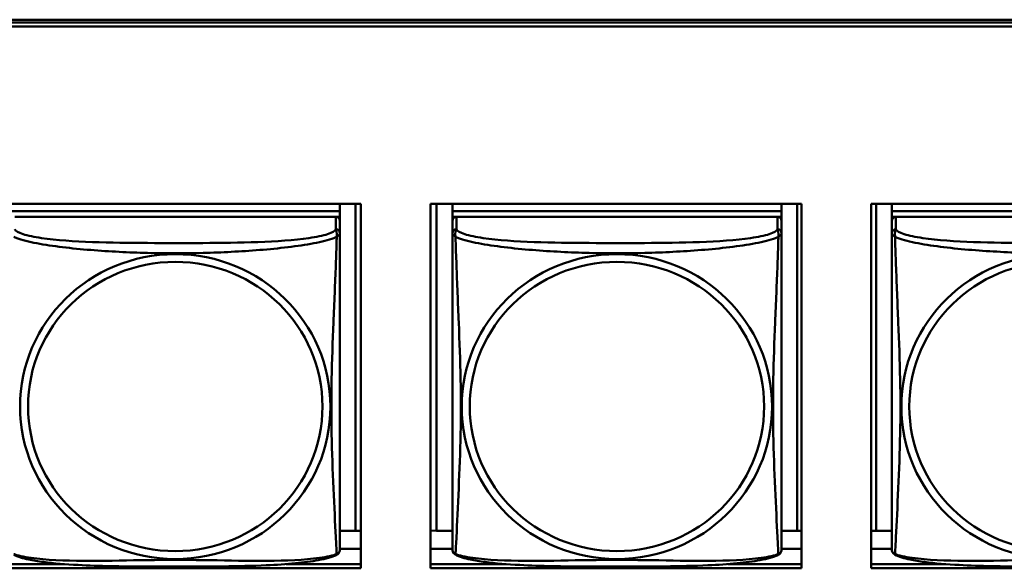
# Model space of a CAD drawing. Header units: inches. Extents: x 0.8 to 75.7, y -7.8 to 49.3.
# Tile 41 of 256: x 33.9 to 35.3, y 9.7 to 10.5. Entities that reach past the tile are written whole.
import ezdxf

# ---------------------------------------------------------------- set-up
doc = ezdxf.new("R2010")
doc.units = ezdxf.units.IN
doc.header["$MEASUREMENT"] = 0
doc.layers.add('Visible Edges(ROSSANSI)', color=7, linetype='Continuous', lineweight=50)
doc.layers.add('Visible Tangent Edges(ROSSANSI)', color=7, linetype='Continuous', lineweight=50)

msp = doc.modelspace()

# ---------------------------------------------------------------- linework, layer by layer
at = {"layer": 'Visible Edges(ROSSANSI)'}
for p, q in [((33.0242, 10.477), (56.0803, 10.477)), ((33.0242, 10.4732), (56.0803, 10.4732)), ((56.0803, 10.4732), (33.0242, 10.4732)), ((56.0803, 10.4672), (33.0242, 10.4672)), ((33.8656, 10.2128), (34.3981, 10.2128)), ((34.3681, 10.2128), (34.3681, 10.2024)), ((34.3907, 10.2128), (34.3907, 9.7437)), ((34.3981, 10.2128), (34.3981, 9.6901)), ((34.498, 9.6901), (34.498, 10.2128)), ((34.498, 10.2128), (35.0304, 10.2128)), ((34.5069, 9.7437), (34.5069, 10.2128)), ((34.5295, 10.2128), (34.5295, 10.2024)), ((35.002, 10.2128), (35.002, 10.2024)), ((35.0246, 10.2128), (35.0246, 9.7437)), ((35.0304, 10.2128), (35.0304, 9.6901)), ((35.1304, 9.6901), (35.1304, 10.2128)), ((35.1304, 10.2128), (35.6628, 10.2128)), ((35.1377, 9.7437), (35.1377, 10.2128)), ((35.1603, 10.2128), (35.1603, 10.2024)), ((34.3681, 10.2024), (33.8956, 10.2024)), ((33.8956, 10.2024), (34.3681, 10.2024)), ((34.3622, 10.1942), (33.9015, 10.1942)), ((34.3623, 10.1942), (34.3681, 10.1942)), ((34.3681, 10.2024), (34.3681, 10.1942)), ((34.3681, 10.2024), (34.3681, 10.2024)), ((34.3681, 10.1942), (34.3681, 10.1884)), ((35.002, 10.2024), (34.5295, 10.2024)), ((34.5295, 10.2024), (34.5295, 10.1942)), ((34.5295, 10.2024), (35.002, 10.2024)), ((34.5295, 10.2024), (34.5295, 10.2024)), ((34.5295, 10.1885), (34.5295, 10.1942)), ((34.5295, 10.1942), (34.5353, 10.1942)), ((34.9961, 10.1942), (34.5354, 10.1942)), ((34.9962, 10.1942), (35.002, 10.1942)), ((35.002, 10.2024), (35.002, 10.1942)), ((35.002, 10.2024), (35.002, 10.2024)), ((35.002, 10.1942), (35.002, 10.1884)), ((35.6328, 10.2024), (35.1603, 10.2024)), ((35.1603, 10.2024), (35.1603, 10.1942)), ((35.1603, 10.2024), (35.6328, 10.2024)), ((35.1603, 10.2024), (35.1603, 10.2024)), ((35.1603, 10.1885), (35.1603, 10.1942)), ((35.1603, 10.1942), (35.1661, 10.1942)), ((35.6269, 10.1942), (35.1662, 10.1942)), ((34.3681, 10.1707), (34.3681, 10.1884)), ((34.5295, 10.1884), (34.5295, 10.1707)), ((35.002, 10.1707), (35.002, 10.1884)), ((35.1603, 10.1884), (35.1603, 10.1707)), ((34.5295, 10.1708), (34.5295, 10.1709)), ((34.5295, 10.1705), (34.5295, 10.1705)), ((35.1603, 10.1708), (35.1603, 10.1709)), ((35.1603, 10.1705), (35.1603, 10.1705)), ((34.3907, 9.7437), (34.3681, 9.7437)), ((34.3907, 9.7437), (34.3981, 9.744)), ((34.5069, 9.7437), (34.498, 9.7441)), ((34.5295, 9.7437), (34.5069, 9.7437)), ((35.0246, 9.7437), (35.002, 9.7437)), ((35.0246, 9.7437), (35.0304, 9.7439)), ((35.1377, 9.7437), (35.1304, 9.744)), ((35.1603, 9.7437), (35.1377, 9.7437)), ((34.3981, 9.718), (34.3681, 9.718)), ((34.5295, 9.718), (34.498, 9.718)), ((35.0304, 9.718), (35.002, 9.718)), ((35.1603, 9.718), (35.1304, 9.718)), ((33.8656, 9.6962), (33.9725, 9.6962)), ((34.2912, 9.6962), (34.3981, 9.6962)), ((34.498, 9.6962), (34.6064, 9.6962)), ((34.9251, 9.6962), (35.0304, 9.6962)), ((35.1304, 9.6962), (35.2372, 9.6962)), ((34.3981, 9.6901), (33.8656, 9.6901)), ((35.0304, 9.6901), (34.498, 9.6901)), ((35.6628, 9.6901), (35.1304, 9.6901))]:
    msp.add_line(p, q, dxfattribs=at)
for centre, major_axis, start_param, end_param in [((34.3622, 10.1884), (0.00591, 0), 0, 1.570796), ((34.5354, 10.1884), (-0.00591, 0), 4.712389, 6.283185), ((34.9961, 10.1884), (0.00591, 0), 0, 1.570796), ((35.1662, 10.1884), (-0.00591, 0), 4.712389, 6.283185)]:
    msp.add_ellipse(centre, major_axis=major_axis, ratio=0.981793, start_param=start_param, end_param=end_param, dxfattribs=at)
for points, knots in [([(34.3681, 10.0772), (34.3681, 10.0921), (34.3681, 10.1194), (34.3681, 10.1542), (34.3681, 10.1675), (34.3681, 10.1707)], [1.4210797, 1.4210797, 1.4210797, 1.4210797, 1.5356898, 1.6365197, 1.7373496, 1.7373496, 1.7373496, 1.7373496]), ([(34.5295, 10.1707), (34.5295, 10.1675), (34.5295, 10.1543), (34.5295, 10.1275), (34.5295, 10.1101), (34.5295, 10.1049)], [0.3257308, 0.3257308, 0.3257308, 0.3257308, 0.4265607, 0.5273906, 0.5696181, 0.5696181, 0.5696181, 0.5696181]), ([(35.002, 10.0772), (35.002, 10.0921), (35.002, 10.1194), (35.002, 10.1542), (35.002, 10.1675), (35.002, 10.1707)], [1.4210797, 1.4210797, 1.4210797, 1.4210797, 1.5356898, 1.6365197, 1.7373496, 1.7373496, 1.7373496, 1.7373496]), ([(35.1603, 10.1707), (35.1603, 10.1675), (35.1603, 10.1543), (35.1603, 10.1275), (35.1603, 10.1101), (35.1603, 10.1049)], [0.3257308, 0.3257308, 0.3257308, 0.3257308, 0.4265607, 0.5273906, 0.5696181, 0.5696181, 0.5696181, 0.5696181]), ([(34.5295, 9.7557), (34.5295, 9.7672), (34.5295, 9.7802), (34.5295, 9.8105), (34.5295, 9.8282), (34.5295, 9.8781), (34.5295, 9.911), (34.5295, 9.9699), (34.5295, 9.9961), (34.5295, 10.0501), (34.5295, 10.0788), (34.5295, 10.1049)], [0, 0, 0, 0, 0.1149805, 0.1149805, 0.2563588, 0.2563588, 0.510689, 0.510689, 0.7126146, 0.7126146, 0.9227352, 0.9227352, 0.9227352, 0.9227352]), ([(35.1603, 9.7557), (35.1603, 9.7672), (35.1603, 9.7802), (35.1603, 9.8105), (35.1603, 9.8282), (35.1603, 9.8781), (35.1603, 9.911), (35.1603, 9.9699), (35.1603, 9.9961), (35.1603, 10.0501), (35.1603, 10.0788), (35.1603, 10.1049)], [0, 0, 0, 0, 0.1149805, 0.1149805, 0.2563588, 0.2563588, 0.510689, 0.510689, 0.7126146, 0.7126146, 0.9227352, 0.9227352, 0.9227352, 0.9227352]), ([(34.3681, 10.0772), (34.3681, 10.0575), (34.3681, 10.0372), (34.3681, 9.9899), (34.3681, 9.9628), (34.3681, 9.9067), (34.3681, 9.8777), (34.3681, 9.8201), (34.3681, 9.7907), (34.3681, 9.7661)], [0, 0, 0, 0, 0.1521476, 0.1521476, 0.3615771, 0.3615771, 0.5863616, 0.5863616, 0.8171616, 0.8171616, 0.8171616, 0.8171616]), ([(35.002, 10.0772), (35.002, 10.0575), (35.002, 10.0372), (35.002, 9.9899), (35.002, 9.9628), (35.002, 9.9067), (35.002, 9.8777), (35.002, 9.8201), (35.002, 9.7907), (35.002, 9.7661)], [0, 0, 0, 0, 0.1521476, 0.1521476, 0.3615771, 0.3615771, 0.5863616, 0.5863616, 0.8171616, 0.8171616, 0.8171616, 0.8171616]), ([(34.3681, 9.7178), (34.3681, 9.7195), (34.3681, 9.722), (34.3681, 9.7403), (34.3681, 9.7579), (34.3681, 9.7661)], [0.3525676, 0.3525676, 0.3525676, 0.3525676, 0.4265607, 0.5273906, 0.6043474, 0.6043474, 0.6043474, 0.6043474]), ([(35.002, 9.7178), (35.002, 9.7195), (35.002, 9.722), (35.002, 9.7403), (35.002, 9.7579), (35.002, 9.7661)], [0.3525676, 0.3525676, 0.3525676, 0.3525676, 0.4265607, 0.5273906, 0.6043474, 0.6043474, 0.6043474, 0.6043474]), ([(34.5295, 9.7557), (34.5295, 9.7514), (34.5295, 9.7378), (34.5295, 9.7219), (34.5295, 9.7195), (34.5295, 9.7178)], [1.4921516, 1.4921516, 1.4921516, 1.4921516, 1.5356898, 1.6365197, 1.7105064, 1.7105064, 1.7105064, 1.7105064]), ([(35.1603, 9.7557), (35.1603, 9.7514), (35.1603, 9.7378), (35.1603, 9.7219), (35.1603, 9.7195), (35.1603, 9.7178)], [1.4921516, 1.4921516, 1.4921516, 1.4921516, 1.5356898, 1.6365197, 1.7105064, 1.7105064, 1.7105064, 1.7105064]), ([(34.3638, 9.7097), (34.3568, 9.706), (34.3479, 9.7037), (34.3274, 9.6999), (34.3161, 9.6984), (34.291, 9.696), (34.2768, 9.6951), (34.2423, 9.6935), (34.2215, 9.6931), (34.1628, 9.6924), (34.1246, 9.6924), (34.0549, 9.6928), (34.0228, 9.6932), (33.9748, 9.6958), (33.9576, 9.6972), (33.935, 9.7002), (33.928, 9.7013), (33.913, 9.7045), (33.9058, 9.7065), (33.8999, 9.7097)], [0, 0, 0, 0, 0.111794, 0.111794, 0.213129, 0.213129, 0.32561, 0.32561, 0.483625, 0.483625, 0.773884, 0.773884, 1.015019, 1.015019, 1.153524, 1.153524, 1.222431, 1.222431, 1.317384, 1.317384, 1.317384, 1.317384]), ([(34.3677, 9.7147), (34.3675, 9.7142), (34.3674, 9.7136), (34.3668, 9.7125), (34.3664, 9.7118), (34.3653, 9.7106), (34.3646, 9.7101), (34.3639, 9.7097)], [0.00960018, 0.00960018, 0.00960018, 0.00960018, 0.02025308, 0.02025308, 0.03091864, 0.03091864, 0.04195142, 0.04195142, 0.04195142, 0.04195142]), ([(34.3681, 9.7185), (34.3681, 9.7183), (34.3681, 9.7181), (34.3681, 9.7179), (34.3681, 9.7179), (34.3681, 9.7178), (34.3681, 9.7178), (34.3681, 9.7178), (34.3681, 9.7178), (34.3681, 9.7178), (34.3681, 9.7178), (34.3681, 9.7178), (34.3681, 9.7178), (34.3681, 9.7178), (34.368, 9.7164), (34.3679, 9.7157)], [0, 0, 0, 0, 0.01376947, 0.01376947, 0.02049948, 0.02049948, 0.02378019, 0.02378019, 0.0253787, 0.0253787, 0.02597814, 0.02597814, 0.02600242, 0.02600242, 0.03134028, 0.03134028, 0.03134028, 0.03134028]), ([(34.3681, 9.7178), (34.3681, 9.7178), (34.3681, 9.7178), (34.3681, 9.7178), (34.3681, 9.7178), (34.3681, 9.7178), (34.3681, 9.7178), (34.3681, 9.7178), (34.3681, 9.7178), (34.3681, 9.7178), (34.3681, 9.7178), (34.3681, 9.7178), (34.3681, 9.7178), (34.3681, 9.7178), (34.3681, 9.7178), (34.3681, 9.7178), (34.3681, 9.7177), (34.3681, 9.7175), (34.3681, 9.7174), (34.368, 9.7167), (34.368, 9.7162), (34.3679, 9.7157)], [0, 0, 0, 0, 0.000069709, 0.000069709, 0.000139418, 0.000139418, 0.000278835, 0.000278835, 0.000348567, 0.000348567, 0.000384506, 0.000384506, 0.000401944, 0.000401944, 0.000436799, 0.000436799, 0.000566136, 0.000566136, 0.001945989, 0.001945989, 0.005629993, 0.005629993, 0.005629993, 0.005629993]), ([(34.5297, 9.7157), (34.5296, 9.7161), (34.5296, 9.7165), (34.5295, 9.7171), (34.5295, 9.7174), (34.5295, 9.7177), (34.5295, 9.7177), (34.5295, 9.7177), (34.5295, 9.7178), (34.5295, 9.7178), (34.5295, 9.7178), (34.5295, 9.7178), (34.5295, 9.7178), (34.5295, 9.7178), (34.5295, 9.7178), (34.5295, 9.7178)], [0, 0, 0, 0, 0.002814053, 0.002814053, 0.004923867, 0.004923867, 0.005121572, 0.005121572, 0.005195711, 0.005195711, 0.00523086, 0.00523086, 0.005248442, 0.005248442, 0.00525914, 0.00525914, 0.00525914, 0.00525914]), ([(34.5337, 9.7097), (34.5328, 9.7102), (34.5319, 9.711), (34.5307, 9.7126), (34.5303, 9.7134), (34.53, 9.7142), (34.53, 9.7143), (34.53, 9.7144)], [0, 0, 0, 0, 0.01399503, 0.01399503, 0.02853092, 0.02853092, 0.03046536, 0.03046536, 0.03046536, 0.03046536]), ([(34.9977, 9.7097), (34.9907, 9.706), (34.9818, 9.7037), (34.9613, 9.6999), (34.95, 9.6984), (34.9249, 9.696), (34.9107, 9.6951), (34.8762, 9.6935), (34.8554, 9.6931), (34.7967, 9.6924), (34.7585, 9.6924), (34.6888, 9.6928), (34.6567, 9.6932), (34.6087, 9.6958), (34.5915, 9.6972), (34.5689, 9.7002), (34.5619, 9.7013), (34.5469, 9.7045), (34.5397, 9.7065), (34.5338, 9.7097)], [0, 0, 0, 0, 0.111794, 0.111794, 0.213129, 0.213129, 0.32561, 0.32561, 0.483625, 0.483625, 0.773884, 0.773884, 1.015019, 1.015019, 1.153524, 1.153524, 1.222431, 1.222431, 1.317384, 1.317384, 1.317384, 1.317384]), ([(35.0016, 9.7147), (35.0014, 9.7142), (35.0013, 9.7136), (35.0007, 9.7125), (35.0003, 9.7118), (34.9992, 9.7106), (34.9985, 9.7101), (34.9978, 9.7097)], [0.00960018, 0.00960018, 0.00960018, 0.00960018, 0.02025308, 0.02025308, 0.03091864, 0.03091864, 0.04195142, 0.04195142, 0.04195142, 0.04195142]), ([(35.002, 9.7185), (35.002, 9.7183), (35.002, 9.7181), (35.002, 9.7179), (35.002, 9.7179), (35.002, 9.7178), (35.002, 9.7178), (35.002, 9.7178), (35.002, 9.7178), (35.002, 9.7178), (35.002, 9.7178), (35.002, 9.7178), (35.002, 9.7178), (35.002, 9.7178), (35.0019, 9.7164), (35.0018, 9.7157)], [0, 0, 0, 0, 0.01376947, 0.01376947, 0.02049948, 0.02049948, 0.02378019, 0.02378019, 0.0253787, 0.0253787, 0.02597814, 0.02597814, 0.02600242, 0.02600242, 0.03134028, 0.03134028, 0.03134028, 0.03134028]), ([(35.002, 9.7178), (35.002, 9.7178), (35.002, 9.7178), (35.002, 9.7178), (35.002, 9.7178), (35.002, 9.7178), (35.002, 9.7178), (35.002, 9.7178), (35.002, 9.7178), (35.002, 9.7178), (35.002, 9.7178), (35.002, 9.7178), (35.002, 9.7178), (35.002, 9.7178), (35.002, 9.7178), (35.002, 9.7178), (35.002, 9.7177), (35.002, 9.7175), (35.002, 9.7174), (35.0019, 9.7167), (35.0019, 9.7162), (35.0018, 9.7157)], [0, 0, 0, 0, 0.000069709, 0.000069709, 0.000139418, 0.000139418, 0.000278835, 0.000278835, 0.000348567, 0.000348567, 0.000384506, 0.000384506, 0.000401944, 0.000401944, 0.000436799, 0.000436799, 0.000566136, 0.000566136, 0.001945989, 0.001945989, 0.005629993, 0.005629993, 0.005629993, 0.005629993]), ([(35.1605, 9.7157), (35.1604, 9.7161), (35.1604, 9.7165), (35.1604, 9.7171), (35.1603, 9.7174), (35.1603, 9.7177), (35.1603, 9.7177), (35.1603, 9.7177), (35.1603, 9.7178), (35.1603, 9.7178), (35.1603, 9.7178), (35.1603, 9.7178), (35.1603, 9.7178), (35.1603, 9.7178), (35.1603, 9.7178), (35.1603, 9.7178)], [0, 0, 0, 0, 0.002814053, 0.002814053, 0.004923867, 0.004923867, 0.005121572, 0.005121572, 0.005195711, 0.005195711, 0.00523086, 0.00523086, 0.005248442, 0.005248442, 0.00525914, 0.00525914, 0.00525914, 0.00525914]), ([(35.1645, 9.7097), (35.1636, 9.7102), (35.1627, 9.711), (35.1615, 9.7126), (35.1611, 9.7134), (35.1609, 9.7142), (35.1608, 9.7143), (35.1608, 9.7144)], [0, 0, 0, 0, 0.01399503, 0.01399503, 0.02853092, 0.02853092, 0.03046536, 0.03046536, 0.03046536, 0.03046536]), ([(35.6285, 9.7097), (35.6215, 9.706), (35.6126, 9.7037), (35.5921, 9.6999), (35.5809, 9.6984), (35.5557, 9.696), (35.5415, 9.6951), (35.507, 9.6935), (35.4862, 9.6931), (35.4275, 9.6924), (35.3893, 9.6924), (35.3196, 9.6928), (35.2875, 9.6932), (35.2396, 9.6958), (35.2223, 9.6972), (35.1998, 9.7002), (35.1927, 9.7013), (35.1778, 9.7045), (35.1705, 9.7065), (35.1646, 9.7097)], [0, 0, 0, 0, 0.111794, 0.111794, 0.213129, 0.213129, 0.32561, 0.32561, 0.483625, 0.483625, 0.773884, 0.773884, 1.015019, 1.015019, 1.153524, 1.153524, 1.222431, 1.222431, 1.317384, 1.317384, 1.317384, 1.317384])]:
    msp.add_open_spline(points, degree=3, knots=knots, dxfattribs=at)
for points in [[(34.3639, 9.7097), (34.3639, 9.7097), (34.3639, 9.7097), (34.3639, 9.7097)], [(34.3679, 9.7159), (34.3679, 9.7158), (34.3679, 9.7157), (34.3679, 9.7157)], [(34.5295, 9.7178), (34.5295, 9.718), (34.5295, 9.718), (34.5295, 9.7185)], [(34.5337, 9.7097), (34.5337, 9.7097), (34.5337, 9.7097), (34.5337, 9.7097)], [(34.9978, 9.7097), (34.9978, 9.7097), (34.9978, 9.7097), (34.9978, 9.7097)], [(35.0018, 9.7159), (35.0018, 9.7158), (35.0018, 9.7157), (35.0018, 9.7157)], [(35.1603, 9.7178), (35.1603, 9.718), (35.1603, 9.718), (35.1603, 9.7185)], [(35.1645, 9.7097), (35.1645, 9.7097), (35.1645, 9.7097), (35.1645, 9.7097)]]:
    msp.add_open_spline(points, degree=3, dxfattribs=at)
at = {"layer": 'Visible Tangent Edges(ROSSANSI)'}
for p, q in [((34.3622, 10.1942), (34.3622, 10.1765)), ((34.5354, 10.1765), (34.5354, 10.1942)), ((34.9961, 10.1942), (34.9961, 10.1765)), ((35.1662, 10.1765), (35.1662, 10.1942))]:
    msp.add_line(p, q, dxfattribs=at)
for centre, major_axis, start_param, end_param in [((34.3622, 10.1707), (0.00591, 0), 0, 1.570796), ((34.5354, 10.1707), (-0.00591, 0), 4.712389, 6.283185), ((34.9961, 10.1707), (0.00591, 0), 0, 1.570796), ((35.1662, 10.1707), (-0.00591, 0), 4.712389, 6.283185)]:
    msp.add_ellipse(centre, major_axis=major_axis, ratio=0.981793, start_param=start_param, end_param=end_param, dxfattribs=at)
for centre, major_axis in [((34.1318, 9.922), (-0.2227, 0)), ((34.7657, 9.922), (-0.2227, 0)), ((35.3966, 9.922), (-0.2227, 0)), ((34.1318, 9.9222), (-0.2113, 0)), ((34.7657, 9.9222), (-0.2113, 0)), ((35.3966, 9.9222), (-0.2113, 0))]:
    msp.add_ellipse(centre, major_axis=major_axis, ratio=0.981793, dxfattribs=at)
for points, knots in [([(34.3622, 10.1765), (34.3614, 10.174), (34.353, 10.1691), (34.3155, 10.1615), (34.2508, 10.1573), (34.1715, 10.1565), (34.0921, 10.1566), (34.0125, 10.1573), (33.9483, 10.1615), (33.9107, 10.1691), (33.9023, 10.174), (33.9015, 10.1765)], [0.325731, 0.325731, 0.325731, 0.325731, 0.426561, 0.527391, 0.72905, 0.93071, 1.13237, 1.33403, 1.53569, 1.63652, 1.73735, 1.73735, 1.73735, 1.73735]), ([(34.3622, 10.1765), (34.3626, 10.1744), (34.3647, 10.172), (34.3635, 10.1655), (34.3635, 10.1655), (34.3635, 10.1655)], [-0.0844808, -0.0844808, -0.0844808, -0.0844808, 0, 0, 0.00025611, 0.00025611, 0.00025611, 0.00025611]), ([(34.5341, 10.1655), (34.5341, 10.1655), (34.534, 10.1655), (34.5329, 10.172), (34.535, 10.1744), (34.5354, 10.1765)], [-0.00025532, -0.00025532, -0.00025532, -0.00025532, 0, 0, 0.0844808, 0.0844808, 0.0844808, 0.0844808]), ([(34.9961, 10.1765), (34.9953, 10.174), (34.9869, 10.1691), (34.9494, 10.1615), (34.8847, 10.1573), (34.8054, 10.1565), (34.726, 10.1566), (34.6464, 10.1573), (34.5822, 10.1615), (34.5446, 10.1691), (34.5362, 10.174), (34.5354, 10.1765)], [0.325731, 0.325731, 0.325731, 0.325731, 0.426561, 0.527391, 0.72905, 0.93071, 1.13237, 1.33403, 1.53569, 1.63652, 1.73735, 1.73735, 1.73735, 1.73735]), ([(34.9961, 10.1765), (34.9965, 10.1744), (34.9986, 10.172), (34.9974, 10.1655), (34.9974, 10.1655), (34.9974, 10.1655)], [-0.0844808, -0.0844808, -0.0844808, -0.0844808, 0, 0, 0.00025611, 0.00025611, 0.00025611, 0.00025611]), ([(35.1649, 10.1655), (35.1649, 10.1655), (35.1649, 10.1655), (35.1637, 10.172), (35.1658, 10.1744), (35.1662, 10.1765)], [-0.00025532, -0.00025532, -0.00025532, -0.00025532, 0, 0, 0.0844808, 0.0844808, 0.0844808, 0.0844808]), ([(35.6269, 10.1765), (35.6261, 10.174), (35.6177, 10.1691), (35.5802, 10.1615), (35.5155, 10.1573), (35.4363, 10.1565), (35.3568, 10.1566), (35.2773, 10.1573), (35.213, 10.1615), (35.1754, 10.1691), (35.167, 10.174), (35.1662, 10.1765)], [0.325731, 0.325731, 0.325731, 0.325731, 0.426561, 0.527391, 0.72905, 0.93071, 1.13237, 1.33403, 1.53569, 1.63652, 1.73735, 1.73735, 1.73735, 1.73735]), ([(33.9002, 10.1655), (33.9015, 10.1649), (33.9096, 10.1615), (33.9422, 10.1535), (34.0105, 10.1458), (34.0921, 10.1418), (34.1716, 10.1418), (34.2527, 10.1458), (34.3216, 10.1535), (34.3541, 10.1615), (34.3622, 10.1649), (34.3635, 10.1655)], [-1.657326, -1.657326, -1.657326, -1.657326, -1.63652, -1.53569, -1.33403, -1.13237, -0.93071, -0.72905, -0.527391, -0.426561, -0.405812, -0.405812, -0.405812, -0.405812]), ([(34.3635, 10.1654), (34.3635, 10.1637), (34.3632, 10.1526), (34.3619, 10.1138), (34.3588, 10.042), (34.3557, 9.9611), (34.3557, 9.883), (34.3588, 9.8042), (34.3619, 9.7414), (34.3632, 9.7162), (34.3635, 9.7113), (34.3635, 9.7105)], [-1.657326, -1.657326, -1.657326, -1.657326, -1.63652, -1.53569, -1.33403, -1.13237, -0.93071, -0.72905, -0.527391, -0.426561, -0.405812, -0.405812, -0.405812, -0.405812]), ([(34.3635, 10.1655), (34.3635, 10.1655), (34.3635, 10.1655), (34.3679, 10.1689), (34.3681, 10.1691), (34.3681, 10.1707)], [-0.00025352, -0.00025352, -0.00025352, -0.00025352, 0, 0, 0.0844808, 0.0844808, 0.0844808, 0.0844808]), ([(34.5295, 10.1707), (34.5295, 10.1691), (34.5297, 10.1689), (34.534, 10.1655), (34.534, 10.1655), (34.5341, 10.1655)], [-0.0844808, -0.0844808, -0.0844808, -0.0844808, 0, 0, 0.00025915, 0.00025915, 0.00025915, 0.00025915]), ([(34.5341, 9.7105), (34.5341, 9.7113), (34.5342, 9.7121), (34.5342, 9.7131), (34.5345, 9.7179), (34.5349, 9.7257), (34.5354, 9.7351), (34.5363, 9.7539), (34.5375, 9.779), (34.5386, 9.8048), (34.5398, 9.8305), (34.5408, 9.8567), (34.5413, 9.8828), (34.5419, 9.909), (34.5419, 9.935), (34.5413, 9.9614), (34.5408, 9.9879), (34.5398, 10.0147), (34.5387, 10.0427), (34.5375, 10.0706), (34.5363, 10.0995), (34.5354, 10.1252), (34.5349, 10.1381), (34.5345, 10.1501), (34.5342, 10.1598), (34.5342, 10.1618), (34.5341, 10.1637), (34.5341, 10.1655)], [-1.657268, -1.657268, -1.657268, -1.657268, -1.63652, -1.63652, -1.63652, -1.53569, -1.53569, -1.53569, -1.33403, -1.33403, -1.33403, -1.13237, -1.13237, -1.13237, -0.93071, -0.93071, -0.93071, -0.72905, -0.72905, -0.72905, -0.527391, -0.527391, -0.527391, -0.426561, -0.426561, -0.426561, -0.405807, -0.405807, -0.405807, -0.405807]), ([(34.5341, 10.1655), (34.5354, 10.1649), (34.5435, 10.1615), (34.5761, 10.1535), (34.6444, 10.1458), (34.726, 10.1418), (34.8055, 10.1418), (34.8866, 10.1458), (34.9555, 10.1535), (34.988, 10.1615), (34.9961, 10.1649), (34.9974, 10.1655)], [-1.657326, -1.657326, -1.657326, -1.657326, -1.63652, -1.53569, -1.33403, -1.13237, -0.93071, -0.72905, -0.527391, -0.426561, -0.405812, -0.405812, -0.405812, -0.405812]), ([(34.9974, 10.1654), (34.9974, 10.1637), (34.9971, 10.1526), (34.9958, 10.1138), (34.9927, 10.042), (34.9896, 9.9611), (34.9896, 9.883), (34.9927, 9.8042), (34.9958, 9.7414), (34.9971, 9.7162), (34.9974, 9.7113), (34.9974, 9.7105)], [-1.657326, -1.657326, -1.657326, -1.657326, -1.63652, -1.53569, -1.33403, -1.13237, -0.93071, -0.72905, -0.527391, -0.426561, -0.405812, -0.405812, -0.405812, -0.405812]), ([(34.9974, 10.1655), (34.9974, 10.1655), (34.9974, 10.1655), (35.0018, 10.1689), (35.002, 10.1691), (35.002, 10.1707)], [-0.00025352, -0.00025352, -0.00025352, -0.00025352, 0, 0, 0.0844808, 0.0844808, 0.0844808, 0.0844808]), ([(35.1603, 10.1707), (35.1603, 10.1691), (35.1605, 10.1689), (35.1648, 10.1655), (35.1649, 10.1655), (35.1649, 10.1655)], [-0.0844808, -0.0844808, -0.0844808, -0.0844808, 0, 0, 0.00025915, 0.00025915, 0.00025915, 0.00025915]), ([(35.1649, 9.7105), (35.1649, 9.7113), (35.165, 9.7121), (35.165, 9.7131), (35.1653, 9.7179), (35.1657, 9.7257), (35.1662, 9.7351), (35.1671, 9.7539), (35.1683, 9.779), (35.1695, 9.8048), (35.1706, 9.8305), (35.1716, 9.8567), (35.1722, 9.8828), (35.1727, 9.909), (35.1727, 9.935), (35.1722, 9.9614), (35.1716, 9.9879), (35.1706, 10.0147), (35.1695, 10.0427), (35.1683, 10.0706), (35.1671, 10.0995), (35.1662, 10.1252), (35.1657, 10.1381), (35.1653, 10.1501), (35.165, 10.1598), (35.165, 10.1618), (35.1649, 10.1637), (35.1649, 10.1655)], [-1.657268, -1.657268, -1.657268, -1.657268, -1.63652, -1.63652, -1.63652, -1.53569, -1.53569, -1.53569, -1.33403, -1.33403, -1.33403, -1.13237, -1.13237, -1.13237, -0.93071, -0.93071, -0.93071, -0.72905, -0.72905, -0.72905, -0.527391, -0.527391, -0.527391, -0.426561, -0.426561, -0.426561, -0.405807, -0.405807, -0.405807, -0.405807]), ([(35.1649, 10.1655), (35.1662, 10.1649), (35.1744, 10.1615), (35.2069, 10.1535), (35.2753, 10.1458), (35.3568, 10.1418), (35.4363, 10.1418), (35.5174, 10.1458), (35.5863, 10.1535), (35.6188, 10.1615), (35.627, 10.1649), (35.6282, 10.1655)], [-1.657326, -1.657326, -1.657326, -1.657326, -1.63652, -1.53569, -1.33403, -1.13237, -0.93071, -0.72905, -0.527391, -0.426561, -0.405812, -0.405812, -0.405812, -0.405812]), ([(34.3635, 9.7105), (34.3622, 9.71), (34.354, 9.7073), (34.3215, 9.7018), (34.2531, 9.7), (34.1716, 9.7022), (34.0921, 9.7022), (34.011, 9.7), (33.9421, 9.7018), (33.9096, 9.7073), (33.9014, 9.71), (33.9002, 9.7105)], [-1.657325, -1.657325, -1.657325, -1.657325, -1.63652, -1.53569, -1.33403, -1.13237, -0.93071, -0.72905, -0.527391, -0.426561, -0.405811, -0.405811, -0.405811, -0.405811]), ([(34.3679, 9.7157), (34.3675, 9.7135), (34.3665, 9.7113), (34.3635, 9.7105), (34.3635, 9.7105), (34.3635, 9.7105)], [-0.05744631, -0.05744631, -0.05744631, -0.05744631, 0, 0, 0.00025622, 0.00025622, 0.00025622, 0.00025622]), ([(34.3635, 9.7105), (34.3635, 9.7105), (34.3635, 9.7105), (34.3638, 9.71), (34.3639, 9.7097), (34.3639, 9.7097)], [-0.00025371, -0.00025371, -0.00025371, -0.00025371, 0, 0, 0.02254963, 0.02254963, 0.02254963, 0.02254963]), ([(34.5341, 9.7105), (34.534, 9.7105), (34.534, 9.7105), (34.5311, 9.7113), (34.53, 9.7135), (34.5297, 9.7157)], [-0.00026023, -0.00026023, -0.00026023, -0.00026023, 0, 0, 0.05743864, 0.05743864, 0.05743864, 0.05743864]), ([(34.5337, 9.7097), (34.5337, 9.7097), (34.5337, 9.71), (34.534, 9.7105), (34.5341, 9.7105), (34.5341, 9.7105)], [-0.02254962, -0.02254962, -0.02254962, -0.02254962, 0, 0, 0.00025967, 0.00025967, 0.00025967, 0.00025967]), ([(34.9974, 9.7105), (34.9961, 9.71), (34.9879, 9.7073), (34.9554, 9.7018), (34.887, 9.7), (34.8055, 9.7022), (34.726, 9.7022), (34.6449, 9.7), (34.576, 9.7018), (34.5435, 9.7073), (34.5353, 9.71), (34.5341, 9.7105)], [-1.657325, -1.657325, -1.657325, -1.657325, -1.63652, -1.53569, -1.33403, -1.13237, -0.93071, -0.72905, -0.527391, -0.426561, -0.405811, -0.405811, -0.405811, -0.405811]), ([(35.0018, 9.7157), (35.0014, 9.7135), (35.0004, 9.7113), (34.9974, 9.7105), (34.9974, 9.7105), (34.9974, 9.7105)], [-0.05744631, -0.05744631, -0.05744631, -0.05744631, 0, 0, 0.00025622, 0.00025622, 0.00025622, 0.00025622]), ([(34.9974, 9.7105), (34.9974, 9.7105), (34.9974, 9.7105), (34.9977, 9.71), (34.9978, 9.7097), (34.9978, 9.7097)], [-0.00025371, -0.00025371, -0.00025371, -0.00025371, 0, 0, 0.02254963, 0.02254963, 0.02254963, 0.02254963]), ([(35.1649, 9.7105), (35.1649, 9.7105), (35.1648, 9.7105), (35.1619, 9.7113), (35.1609, 9.7135), (35.1605, 9.7157)], [-0.00026023, -0.00026023, -0.00026023, -0.00026023, 0, 0, 0.05743864, 0.05743864, 0.05743864, 0.05743864]), ([(35.1645, 9.7097), (35.1645, 9.7097), (35.1646, 9.71), (35.1649, 9.7105), (35.1649, 9.7105), (35.1649, 9.7105)], [-0.02254962, -0.02254962, -0.02254962, -0.02254962, 0, 0, 0.00025967, 0.00025967, 0.00025967, 0.00025967]), ([(35.6282, 9.7105), (35.6269, 9.71), (35.6188, 9.7073), (35.5862, 9.7018), (35.5179, 9.7), (35.4363, 9.7022), (35.3568, 9.7022), (35.2757, 9.7), (35.2068, 9.7018), (35.1743, 9.7073), (35.1662, 9.71), (35.1649, 9.7105)], [-1.657325, -1.657325, -1.657325, -1.657325, -1.63652, -1.53569, -1.33403, -1.13237, -0.93071, -0.72905, -0.527391, -0.426561, -0.405811, -0.405811, -0.405811, -0.405811])]:
    msp.add_open_spline(points, degree=3, knots=knots, dxfattribs=at)

doc.saveas('drawing.dxf')
